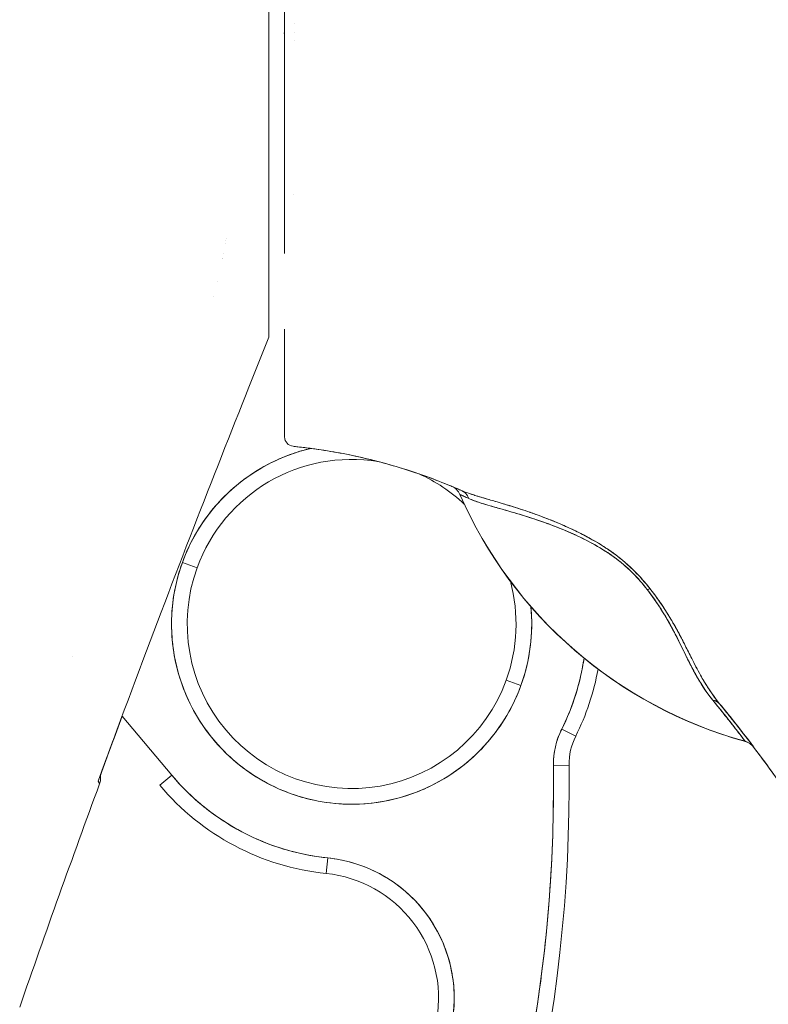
# Model space of a CAD drawing. Header units: inches. Extents: x 16 to 394, y 3 to 249.
# Tile 31 of 116: x 48.113 to 49.054, y 151.36 to 152.596. Entities that reach past the tile are written whole.
import ezdxf

# ---------------------------------------------------------------- set-up
doc = ezdxf.new("R2010")
doc.units = ezdxf.units.IN
doc.header["$LTSCALE"] = 24
doc.header["$MEASUREMENT"] = 0
doc.layers.add('Visible (ANSI)', color=7, linetype='Continuous', lineweight=5)

msp = doc.modelspace()

# ---------------------------------------------------------------- linework, layer by layer
at = {"layer": 'Visible (ANSI)'}
for p, q in [((48.42618100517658, 152.7289737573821), (48.42618100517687, 152.1976315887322)), ((48.45777544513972, 152.5916124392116), (48.45777350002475, 152.5916124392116)), ((48.45777350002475, 152.5916124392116), (48.45777544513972, 152.5916124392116)), ((48.4577165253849, 152.5798014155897), (48.45771950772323, 152.5798014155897)), ((48.45767140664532, 152.5698041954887), (48.45766789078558, 152.5698062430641)), ((48.45666292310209, 152.3768743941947), (48.45665682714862, 152.3768743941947)), ((48.36130156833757, 152.2680591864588), (48.36129959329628, 152.268059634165)), ((48.3612995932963, 152.268059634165), (48.36130156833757, 152.2680591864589)), ((48.35705423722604, 152.2488375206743), (48.35705668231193, 152.2488369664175)), ((48.35705668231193, 152.2488369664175), (48.35705423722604, 152.2488375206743)), ((48.42618100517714, 152.1976224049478), (48.42618100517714, 152.1974918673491)), ((48.66620135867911, 152.0001329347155), (48.66620135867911, 151.9999638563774)), ((48.83020697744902, 151.9446273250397), (48.83020689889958, 151.9446254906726)), ((48.83020689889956, 151.9446254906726), (48.83020697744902, 151.9446273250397)), ((48.83001078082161, 151.9400455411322), (48.8300099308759, 151.9400256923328)), ((48.8300099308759, 151.9400256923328), (48.8300107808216, 151.9400455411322)), ((48.84941534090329, 151.9330742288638), (48.84941554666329, 151.9330790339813)), ((48.84941554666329, 151.9330790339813), (48.84941534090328, 151.9330742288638)), ((48.31730013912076, 151.9147318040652), (48.33580190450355, 151.908009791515)), ((48.33580190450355, 151.908009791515), (48.31730013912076, 151.9147318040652)), ((48.17875143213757, 151.7965724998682), (48.1786653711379, 151.7966749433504)), ((48.7243389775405, 151.7668475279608), (48.74284074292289, 151.7601255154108)), ((48.74284074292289, 151.7601255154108), (48.7243389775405, 151.7668475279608)), ((48.3039856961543, 151.6474987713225), (48.24156350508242, 151.7218035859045)), ((48.81170177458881, 151.6964180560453), (48.79409981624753, 151.7052312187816)), ((48.79409981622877, 151.7052312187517), (48.81170177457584, 151.6964180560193)), ((48.80337591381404, 151.6601565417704), (48.78369249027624, 151.6599043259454)), ((48.78369249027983, 151.6599043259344), (48.80337591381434, 151.6601565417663)), ((48.30398569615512, 151.6474987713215), (48.28891337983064, 151.6348367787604)), ((48.49794682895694, 151.5241104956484), (48.49995455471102, 151.5436928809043)), ((48.49995455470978, 151.543692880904), (48.497946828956, 151.5241104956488))]:
    msp.add_line(p, q, dxfattribs=at)
for centre, radius, start, end in [((48.45767713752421, 152.0723391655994), 0.0118110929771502, 179.9997675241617, 264.1614994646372), ((48.53007044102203, 151.8374286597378), 0.2263779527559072, 103.0440436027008, 160.033038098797), ((48.53007558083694, 151.8374064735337), 0.2264007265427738, 103.0434289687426, 103.0436179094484), ((48.53007044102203, 151.8374286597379), 0.2066929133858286, 80.65439579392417, 160.0330380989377), ((48.53007044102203, 151.8374286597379), 0.2066929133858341, 46.79398257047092, 65.72334741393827), ((48.64787897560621, 151.9919216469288), 0.0200780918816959, 23.68716498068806, 67.44938256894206), ((48.64778689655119, 151.9919596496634), 0.0200787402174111, 23.6683899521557, 67.1631907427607), ((49.17099476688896, 152.2212876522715), 0.5511811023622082, 203.6747745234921, 254.6398908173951), ((48.53005378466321, 151.8374120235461), 0.2264014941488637, 44.96518219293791, 44.96546088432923), ((48.53007045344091, 151.8374286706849), 0.2263779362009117, 41.38762686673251, 41.39913704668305), ((48.53007044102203, 151.8374286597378), 0.2263779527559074, 160.0330380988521, 340.0330380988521), ((48.53007044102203, 151.8374286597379), 0.2066929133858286, 160.0330380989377, 340.0330380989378), ((48.53007044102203, 151.8374286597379), 0.2066929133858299, 340.0330380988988, 15.04203992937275), ((48.53007044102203, 151.8374286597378), 0.2263779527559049, 340.0330380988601, 5.529337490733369), ((48.530070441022, 151.8374286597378), 0.2952755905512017, 333.403230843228, 351.6401683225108), ((48.53011207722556, 151.8374196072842), 0.3149180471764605, 333.4013132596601, 349.6153534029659), ((48.53007044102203, 151.8374286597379), 0.3149606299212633, 333.4032308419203, 349.6150991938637), ((48.88210960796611, 151.6611654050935), 0.0984251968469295, 153.4032308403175, 180.7341259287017), ((48.88210960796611, 151.6611654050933), 0.0787401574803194, 153.4032308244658, 180.7341259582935), ((48.88210960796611, 151.6611654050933), 0.0787398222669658, 153.4032308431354, 180.7341259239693), ((49.01967663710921, 151.6704331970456), 0.0200787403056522, 37.04919504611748, 74.63988357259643), ((46.89014714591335, 151.6356411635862), 1.893700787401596, 332.5366077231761, 0.7341259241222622), ((46.89014714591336, 151.635641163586), 1.913385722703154, 332.5366077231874, 0.7341259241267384), ((46.89014714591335, 151.6356411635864), 1.913385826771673, 332.5366077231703, 0.7341259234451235), ((48.53007044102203, 151.8374286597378), 0.2952755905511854, 220.0330380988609, 264.146082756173), ((62.987460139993, 146.1846936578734), 15.74803149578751, 159.7443408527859, 160.8285941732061), ((48.53007044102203, 151.8374286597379), 0.3149606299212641, 220.0330380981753, 264.1460827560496), ((48.48188502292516, 151.3674514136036), 0.1771653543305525, 350.4361379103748, 84.14608275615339), ((48.48188502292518, 151.3674514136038), 0.1574803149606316, 350.4361379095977, 84.1460827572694)]:
    msp.add_arc(centre, radius, start, end, dxfattribs=at)
for centre, major_axis, ratio, start_param, end_param in [((48.378936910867, 152.3201329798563), (-0.0118110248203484, -7.77064357e-08), 0.6076294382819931, 0.8495454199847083, 0.8496326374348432), ((48.37893661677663, 152.3201330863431), (0.0118107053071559, 1.249059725e-07), 0.6076318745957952, 3.991148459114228, 3.991235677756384), ((48.3719689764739, 152.3003646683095), (0.0091983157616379, -0.0074088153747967), 0.0411893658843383, 4.373038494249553, 4.373154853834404), ((48.37196881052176, 152.3003643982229), (-0.009198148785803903, 0.007409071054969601), 0.0411669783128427, 1.231442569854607, 1.231558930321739), ((48.4473917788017, 152.044461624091), (-0.1269061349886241, 0.0119678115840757), 0.1328855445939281, 4.605158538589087, 4.653283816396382), ((49.98077230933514, 151.4623131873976), (-1.32528730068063, 0.5481906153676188), 1e-05, 6.271237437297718, 6.274862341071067), ((48.64787919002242, 151.9919216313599), (0.0077005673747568, 0.0185433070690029), 0.9999327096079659, 5.519384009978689, 6.283185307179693), ((50.10639644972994, 151.4756642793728), (-1.440219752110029, 0.5243558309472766), 9.999999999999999e-06, 6.27207975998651, 6.283192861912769), ((49.17099476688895, 152.2214136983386), (0.5511811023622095, 9.023300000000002e-12), 0.9997999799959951, 3.55508531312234, 4.44389526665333), ((49.17099476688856, 152.2214136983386), (-0.5511811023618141, -2.22524e-11), 0.9997999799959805, 0.4134926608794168, 1.302302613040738), ((48.65949994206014, 151.9869686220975), (0.0080368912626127, 0.0184001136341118), 0.9572864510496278, 5.520702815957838, 6.282762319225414), ((48.65949997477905, 151.9869686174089), (0.008036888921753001, 0.0184001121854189), 0.9572864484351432, 5.520703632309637, 6.282763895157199), ((48.89188520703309, 151.8689900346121), (-0.0159073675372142, -0.0122532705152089), 0.2366045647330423, 3.562808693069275, 3.880149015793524), ((48.891885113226, 151.8689908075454), (0.0159037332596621, 0.012251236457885), 0.2366232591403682, 0.4209584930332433, 0.7383530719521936), ((48.97715217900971, 151.7244108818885), (0.0155190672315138, 0.0127402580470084), 0.7626790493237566, 0.0006014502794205, 0.6301310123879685), ((48.97715199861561, 151.7244108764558), (0.0155190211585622, 0.0127403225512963), 0.7626795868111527, 0.0005890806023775, 0.6301162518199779), ((48.58245179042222, 152.2845469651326), (0.4425434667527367, -0.5947522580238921), 1e-05, 6.251845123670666, 6.283188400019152), ((49.01945128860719, 151.6707313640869), (0.0160224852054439, 0.0121010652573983), 0.9994990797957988, 0, 0.6556378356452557), ((49.01945040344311, 151.6707330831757), (0.0160235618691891, 0.0120994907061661), 0.9994991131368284, 0, 0.6556675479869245), ((49.01945020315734, 151.67073365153), (0.0053281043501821, 0.0193551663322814), 0.9998709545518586, 5.635985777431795, 6.283185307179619), ((48.5824545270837, 152.284277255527), (0.4425406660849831, -0.5944825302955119), 1e-05, 6.283039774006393, 6.314392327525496)]:
    msp.add_ellipse(centre, major_axis=major_axis, ratio=ratio, start_param=start_param, end_param=end_param, dxfattribs=at)
for points, knots in [([(48.44586604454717, 152.3028588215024), (48.44586604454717, 152.3028588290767), (48.44586604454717, 152.3028588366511), (48.44586604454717, 152.3028588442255), (48.44586604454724, 152.3100868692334), (48.44586607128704, 152.3174553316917), (48.44586610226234, 152.324959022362), (48.44586614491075, 152.3352904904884), (48.44586619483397, 152.345878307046), (48.44586622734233, 152.356700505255), (48.44586626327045, 152.3686611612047), (48.44586627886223, 152.3809081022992), (48.44586627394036, 152.3934180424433), (48.44586626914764, 152.4055998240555), (48.44586624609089, 152.4180309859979), (48.44586621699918, 152.4306852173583), (48.44586618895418, 152.4428841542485), (48.44586615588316, 152.4552903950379), (48.44586612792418, 152.467885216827), (48.44586610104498, 152.4799936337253), (48.44586607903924, 152.492276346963), (48.44586606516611, 152.5047127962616), (48.44586605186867, 152.5166331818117), (48.4458660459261, 152.5286948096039), (48.44586604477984, 152.5408823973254), (48.4458660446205, 152.5425765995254), (48.44586604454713, 152.544273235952), (48.44586604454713, 152.5459722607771), (48.44586604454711, 152.555950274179), (48.44586604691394, 152.5660098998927), (48.44586604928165, 152.5761423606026), (48.44586605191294, 152.5874028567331), (48.44586605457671, 152.5987533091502), (48.44586605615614, 152.6101814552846), (48.44586605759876, 152.6206197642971), (48.44586605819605, 152.6311228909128), (48.44586605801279, 152.6416824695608), (48.44586605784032, 152.6516206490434), (48.44586605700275, 152.6616088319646), (48.44586605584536, 152.6716387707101), (48.44586605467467, 152.6817836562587), (48.44586605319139, 152.6919712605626), (48.44586605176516, 152.7021943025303), (48.44586605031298, 152.7126033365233), (48.44586604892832, 152.7230491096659), (48.44586604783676, 152.7335230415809), (48.44586604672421, 152.744198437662), (48.44586604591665, 152.7549030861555), (48.44586604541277, 152.7656275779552), (48.44586604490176, 152.7765039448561), (48.44586604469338, 152.7874007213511), (48.44586604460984, 152.7983086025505), (48.44586604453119, 152.8085788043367), (48.44586604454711, 152.8188588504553), (48.44586604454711, 152.8291394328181)], [0.4999999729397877, 0.4999999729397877, 0.4999999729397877, 0.4999999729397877, 0.5, 0.5, 0.5, 0.5258228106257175, 0.5258228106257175, 0.5258228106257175, 0.561376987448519, 0.561376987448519, 0.561376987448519, 0.6006713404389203, 0.6006713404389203, 0.6006713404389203, 0.6389349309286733, 0.6389349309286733, 0.6389349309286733, 0.6758218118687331, 0.6758218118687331, 0.6758218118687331, 0.7112841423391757, 0.7112841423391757, 0.7112841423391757, 0.7452749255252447, 0.7452749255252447, 0.7452749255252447, 0.75, 0.75, 0.75, 0.7777493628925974, 0.7777493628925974, 0.7777493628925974, 0.808588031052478, 0.808588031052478, 0.808588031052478, 0.8367556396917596, 0.8367556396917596, 0.8367556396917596, 0.8632656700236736, 0.8632656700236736, 0.8632656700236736, 0.8900795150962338, 0.8900795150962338, 0.8900795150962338, 0.917381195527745, 0.917381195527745, 0.917381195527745, 0.9452080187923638, 0.9452080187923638, 0.9452080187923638, 0.9734289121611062, 0.9734289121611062, 0.9734289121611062, 1, 1, 1, 1]), ([(48.445866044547, 152.8291394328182), (48.445866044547, 152.7833106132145), (48.445866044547, 152.7383867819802), (48.445866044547, 152.6940712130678), (48.445866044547, 152.6497556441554), (48.445866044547, 152.6060483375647), (48.445866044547, 152.5638394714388), (48.445866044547, 152.5216306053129), (48.445866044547, 152.4809201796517), (48.44586604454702, 152.4423913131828), (48.44586604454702, 152.4038624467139), (48.44586604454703, 152.3675151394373), (48.44586604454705, 152.3340421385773), (48.44586604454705, 152.3233599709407), (48.44586604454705, 152.3129705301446), (48.44586604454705, 152.3028416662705)], [0, 0, 0, 0, 0.1111111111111, 0.1111111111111, 0.1111111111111, 0.2222222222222, 0.2222222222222, 0.2222222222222, 0.3333333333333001, 0.3333333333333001, 0.3333333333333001, 0.4444444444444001, 0.4444444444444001, 0.4444444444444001, 0.4799030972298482, 0.4799030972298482, 0.4799030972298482, 0.4799030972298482]), ([(48.42618100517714, 152.1976224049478), (48.42618100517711, 152.2067932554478), (48.4261810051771, 152.2196962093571), (48.42618100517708, 152.2364490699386), (48.42618100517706, 152.2532019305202), (48.42618100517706, 152.273804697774), (48.42618100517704, 152.2979039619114), (48.42618100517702, 152.3220032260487), (48.42618100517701, 152.3495989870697), (48.426181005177, 152.380328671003), (48.42618100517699, 152.4110583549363), (48.42618100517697, 152.444921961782), (48.42618100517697, 152.4815352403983), (48.42618100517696, 152.5181485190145), (48.42618100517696, 152.5575114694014), (48.42618100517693, 152.5988384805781), (48.42618100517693, 152.6401654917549), (48.42618100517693, 152.6834565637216), (48.42618100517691, 152.7289735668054)], [0, 0, 0, 0, 0.1666666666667, 0.1666666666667, 0.1666666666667, 0.3333333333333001, 0.3333333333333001, 0.3333333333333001, 0.5, 0.5, 0.5, 0.6666666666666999, 0.6666666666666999, 0.6666666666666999, 0.8333333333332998, 0.8333333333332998, 0.8333333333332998, 1, 1, 1, 1]), ([(48.44515959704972, 152.5798014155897), (48.44531555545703, 152.5792187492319), (48.44544617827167, 152.5786290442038), (48.44555092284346, 152.5780344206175), (48.44565566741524, 152.5774397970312), (48.44573452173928, 152.5768402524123), (48.44578711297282, 152.5762383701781), (48.44583970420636, 152.575636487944), (48.44586604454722, 152.575032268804), (48.44586604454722, 152.5744279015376)], [0, 0, 0, 0, 0.3333333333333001, 0.3333333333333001, 0.3333333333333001, 0.6666666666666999, 0.6666666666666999, 0.6666666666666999, 1, 1, 1, 1]), ([(48.44586604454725, 152.1337180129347), (48.44586604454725, 152.1337180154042), (48.44586604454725, 152.1337180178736), (48.44586604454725, 152.133718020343), (48.44586604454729, 152.1350654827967), (48.44586605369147, 152.1364339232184), (48.4458660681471, 152.1378232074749), (48.44586610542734, 152.1414060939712), (48.4458661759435, 152.1451276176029), (48.44586623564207, 152.1489872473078), (48.44586630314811, 152.1533516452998), (48.44586635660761, 152.157892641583), (48.44586637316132, 152.1625991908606), (48.44586639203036, 152.1679640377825), (48.44586636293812, 152.1735439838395), (48.4458663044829, 152.1793097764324), (48.44586624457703, 152.1852186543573), (48.44586615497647, 152.1913227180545), (48.44586609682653, 152.1975956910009), (48.44586606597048, 152.2009243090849), (48.44586604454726, 152.20430048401), (48.44586604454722, 152.2077241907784), (48.44586604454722, 152.2077241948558), (48.44586604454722, 152.2077241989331), (48.44586604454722, 152.2077242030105)], [0.2499999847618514, 0.2499999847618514, 0.2499999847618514, 0.2499999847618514, 0.25, 0.25, 0.25, 0.2583147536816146, 0.2583147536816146, 0.2583147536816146, 0.2797580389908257, 0.2797580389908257, 0.2797580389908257, 0.304005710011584, 0.304005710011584, 0.304005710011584, 0.3316448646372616, 0.3316448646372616, 0.3316448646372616, 0.3599699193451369, 0.3599699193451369, 0.3599699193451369, 0.375, 0.375, 0.375, 0.3750000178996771, 0.3750000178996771, 0.3750000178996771, 0.3750000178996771]), ([(48.44586604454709, 152.2077068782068), (48.44586604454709, 152.1917696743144), (48.4458660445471, 152.1769669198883), (48.44586604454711, 152.1639836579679), (48.44586604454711, 152.1525356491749), (48.44586604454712, 152.1425022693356), (48.44586604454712, 152.1336671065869)], [0.6002832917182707, 0.6002832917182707, 0.6002832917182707, 0.6002832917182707, 0.6666666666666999, 0.6666666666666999, 0.6666666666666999, 0.7252002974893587, 0.7252002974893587, 0.7252002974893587, 0.7252002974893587]), ([(48.21135179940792, 151.6398935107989), (48.23665742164, 151.709035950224), (48.26157909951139, 151.7757715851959), (48.2860072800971, 151.8400567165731), (48.31043546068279, 151.9043418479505), (48.33437203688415, 151.9661757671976), (48.35776000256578, 152.025750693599), (48.3811479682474, 152.0853256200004), (48.40398419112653, 152.1426427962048), (48.42618100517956, 152.1976315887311)], [0, 0, 0, 0, 0.3333333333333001, 0.3333333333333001, 0.3333333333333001, 0.6666666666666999, 0.6666666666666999, 0.6666666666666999, 1, 1, 1, 1]), ([(48.44586604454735, 152.0723393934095), (48.44586604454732, 152.0726980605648), (48.44586604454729, 152.0866047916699), (48.44586604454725, 152.121275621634), (48.44586604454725, 152.1272743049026), (48.44586604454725, 152.1337180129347)], [0.0001037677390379, 0.0001037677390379, 0.0001037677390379, 0.0001037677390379, 0.6168581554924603, 0.6168581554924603, 0.7332118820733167, 0.7332118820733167, 0.7332118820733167, 0.7332118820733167]), ([(48.31730013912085, 151.9147318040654), (48.32212202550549, 151.9279501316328), (48.32803260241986, 151.9404926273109), (48.33509450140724, 151.9524561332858), (48.3421564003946, 151.9644196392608), (48.35036962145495, 151.9758041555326), (48.3595462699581, 151.9863191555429), (48.36872291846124, 151.9968341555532), (48.37886299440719, 152.006479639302), (48.38980754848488, 152.0151171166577), (48.40075210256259, 152.0237545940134), (48.41250113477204, 152.0313840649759), (48.42485174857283, 152.0378680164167), (48.4372023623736, 152.0443519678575), (48.45015455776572, 152.0496903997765), (48.4634873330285, 152.0537932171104), (48.46859981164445, 152.0553664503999), (48.47376824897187, 152.0567580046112), (48.47897943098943, 152.0579651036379)], [0, 0, 0, 0, 0.05882352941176, 0.05882352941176, 0.05882352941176, 0.1176470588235, 0.1176470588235, 0.1176470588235, 0.1764705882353, 0.1764705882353, 0.1764705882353, 0.2352941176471, 0.2352941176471, 0.2352941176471, 0.2941176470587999, 0.2941176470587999, 0.2941176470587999, 0.3166736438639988, 0.3166736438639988, 0.3166736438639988, 0.3166736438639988]), ([(48.46255510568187, 152.0599479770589), (48.49753879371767, 152.0561445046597), (48.53238704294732, 152.0496844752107), (48.56668943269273, 152.0405744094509), (48.6009918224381, 152.031464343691), (48.63474835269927, 152.0197042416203), (48.66754428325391, 152.0053654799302)], [0, 0, 0, 0, 0.5000000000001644, 0.5000000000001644, 0.5000000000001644, 1, 1, 1, 1]), ([(48.66754428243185, 152.0053654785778), (48.66706148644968, 152.0055765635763), (48.6665784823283, 152.0057870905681), (48.66609527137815, 152.0059970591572), (48.64618521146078, 152.0146485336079), (48.62592400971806, 152.0223519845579), (48.60540413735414, 152.0290887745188), (48.58488426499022, 152.0358255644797), (48.56410572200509, 152.0415956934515), (48.54316090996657, 152.0463894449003), (48.52221609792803, 152.0511831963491), (48.5011050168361, 152.0550005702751), (48.47991917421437, 152.0578405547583), (48.47413612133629, 152.0586157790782), (48.46834749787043, 152.0593181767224), (48.46255513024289, 152.0599478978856)], [0, 0, 0, 0, 0.007360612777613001, 0.007360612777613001, 0.007360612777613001, 0.3106448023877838, 0.3106448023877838, 0.3106448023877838, 0.6139289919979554, 0.6139289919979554, 0.6139289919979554, 0.9172131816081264, 0.9172131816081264, 0.9172131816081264, 1, 1, 1, 1]), ([(48.66754428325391, 152.0053654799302), (48.66520518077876, 152.0063872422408), (48.66320484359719, 152.0072467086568), (48.66148715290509, 152.0079786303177), (48.65984165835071, 152.0086797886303), (48.65845531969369, 152.0092635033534), (48.6574632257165, 152.0096792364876), (48.65741969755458, 152.0096974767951), (48.65737692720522, 152.0097153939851), (48.6573349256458, 152.0097329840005), (48.6563356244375, 152.0101514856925), (48.65577239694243, 152.0103848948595), (48.65557970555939, 152.0104647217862)], [0, 0, 0, 0, 0.3333333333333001, 0.3333333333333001, 0.3333333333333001, 0.6526563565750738, 0.6526563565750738, 0.6526563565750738, 0.6666666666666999, 0.6666666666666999, 0.6666666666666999, 1, 1, 1, 1]), ([(48.6662655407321, 151.9999878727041), (48.66635773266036, 151.9999492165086), (48.6668182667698, 151.9997490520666), (48.66768298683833, 151.9993561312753), (48.66854770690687, 151.998963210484), (48.6698374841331, 151.9983866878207), (48.6714735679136, 151.997672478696), (48.6731096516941, 151.9969582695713), (48.67507538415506, 151.9960990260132), (48.67747805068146, 151.9949600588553)], [0, 0, 0, 0, 0.3333333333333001, 0.3333333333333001, 0.3333333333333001, 0.6666666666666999, 0.6666666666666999, 0.6666666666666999, 1, 1, 1, 1]), ([(48.66626565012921, 151.9999879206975), (48.66633693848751, 151.9999564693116), (48.66663317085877, 151.9998253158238), (48.66715125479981, 151.9995952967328), (48.66790854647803, 151.9992590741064), (48.66913984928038, 151.998711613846), (48.67081463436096, 151.9979627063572), (48.67256602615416, 151.9971795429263), (48.67480239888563, 151.9961760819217), (48.67747807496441, 151.9949600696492)], [0, 0, 0, 0, 0.250608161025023, 0.250608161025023, 0.250608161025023, 0.616926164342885, 0.616926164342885, 0.616926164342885, 1, 1, 1, 1]), ([(48.90521648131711, 151.8817108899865), (48.89886585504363, 151.8899471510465), (48.89167710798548, 151.8980114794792), (48.88353669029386, 151.9058536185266), (48.87539627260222, 151.9136957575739), (48.86629759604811, 151.9213090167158), (48.85641316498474, 151.9283075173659), (48.85597550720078, 151.9286173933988), (48.85553631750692, 151.9289260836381), (48.85509562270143, 151.9292335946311), (48.8455832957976, 151.9358711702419), (48.83536826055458, 151.9419537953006), (48.82473466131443, 151.9475877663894), (48.82331586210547, 151.9483394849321), (48.82188985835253, 151.9490835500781), (48.82045721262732, 151.9498199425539), (48.81175449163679, 151.9542932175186), (48.80280548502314, 151.9584808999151), (48.79374724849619, 151.9623983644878), (48.79260287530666, 151.9628932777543), (48.79145677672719, 151.9633839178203), (48.79030924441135, 151.9638703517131), (48.78820591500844, 151.9647619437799), (48.78609790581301, 151.9656395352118), (48.78398703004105, 151.9665026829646), (48.77432977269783, 151.9704515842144), (48.76460825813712, 151.9740914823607), (48.75502776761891, 151.9774287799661), (48.75474239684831, 151.9775281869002), (48.75445715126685, 151.9776273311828), (48.75417203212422, 151.977726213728), (48.74599464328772, 151.9805622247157), (48.73791788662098, 151.983176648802), (48.72997082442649, 151.9856211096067), (48.72953753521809, 151.9857543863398), (48.7291046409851, 151.9858871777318), (48.72867214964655, 151.9860194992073), (48.72599876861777, 151.9868374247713), (48.72334075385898, 151.9876372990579), (48.72070019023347, 151.9884234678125), (48.717322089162, 151.9894292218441), (48.71397221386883, 151.9904121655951), (48.71069277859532, 151.991370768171), (48.70535830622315, 151.9929300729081), (48.70021066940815, 151.9944255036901), (48.69542721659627, 151.995847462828), (48.69342249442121, 151.9964433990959), (48.69148161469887, 151.9970264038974), (48.68961706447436, 151.9975953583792), (48.68752031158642, 151.9982351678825), (48.68552075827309, 151.9988571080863), (48.68361437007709, 151.999468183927), (48.67729367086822, 152.0014942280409), (48.6720032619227, 152.0034175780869), (48.66754428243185, 152.0053654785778)], [0, 0, 0, 0, 0.125, 0.125, 0.125, 0.25, 0.25, 0.25, 0.2555346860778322, 0.2555346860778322, 0.2555346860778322, 0.375, 0.375, 0.375, 0.3909397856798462, 0.3909397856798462, 0.3909397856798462, 0.4877672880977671, 0.4877672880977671, 0.4877672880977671, 0.5, 0.5, 0.5, 0.522421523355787, 0.522421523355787, 0.522421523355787, 0.625, 0.625, 0.625, 0.6280554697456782, 0.6280554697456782, 0.6280554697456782, 0.7156881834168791, 0.7156881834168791, 0.7156881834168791, 0.7204660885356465, 0.7204660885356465, 0.7204660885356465, 0.75, 0.75, 0.75, 0.7877830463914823, 0.7877830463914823, 0.7877830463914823, 0.8492425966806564, 0.8492425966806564, 0.8492425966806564, 0.875, 0.875, 0.875, 0.9039651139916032, 0.9039651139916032, 0.9039651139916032, 1, 1, 1, 1]), ([(48.90521580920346, 151.8817102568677), (48.89930132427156, 151.8892221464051), (48.89274001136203, 151.8966892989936), (48.88577313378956, 151.9036390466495), (48.88454209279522, 151.904867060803), (48.88329834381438, 151.9060793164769), (48.88204453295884, 151.9072748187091), (48.87484236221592, 151.9141420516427), (48.86728841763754, 151.9204237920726), (48.8591978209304, 151.9263161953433), (48.85790890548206, 151.9272549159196), (48.85660622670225, 151.9281828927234), (48.85528833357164, 151.9291016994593), (48.84798398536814, 151.9341941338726), (48.84022843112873, 151.9390000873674), (48.83217650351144, 151.9435267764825), (48.82965649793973, 151.9449434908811), (48.82710908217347, 151.9463330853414), (48.82453600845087, 151.947696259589), (48.81878634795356, 151.9507423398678), (48.81291794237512, 151.9536477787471), (48.80697035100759, 151.9564371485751), (48.80175177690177, 151.9588846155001), (48.7964721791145, 151.9612443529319), (48.79116393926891, 151.9635068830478), (48.7885408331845, 151.9646249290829), (48.78591032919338, 151.9657202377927), (48.78327538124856, 151.9667933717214), (48.77505154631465, 151.9701426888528), (48.76678182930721, 151.9732744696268), (48.7585717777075, 151.9761847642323), (48.75802218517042, 151.9763795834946), (48.75747287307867, 151.9765734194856), (48.75692387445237, 151.976766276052), (48.74907733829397, 151.979522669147), (48.74129117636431, 151.9820777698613), (48.73366982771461, 151.9844631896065), (48.73023984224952, 151.985536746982), (48.72684363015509, 151.9865763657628), (48.72349132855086, 151.9875861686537), (48.71988827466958, 151.9886715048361), (48.71633671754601, 151.9897219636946), (48.71284846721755, 151.9907450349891), (48.70733439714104, 151.9923622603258), (48.70197756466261, 151.9939100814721), (48.69683799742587, 151.9954287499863), (48.69548222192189, 151.9958293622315), (48.69414166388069, 151.9962280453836), (48.6928176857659, 151.9966256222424), (48.68994224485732, 151.9974890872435), (48.68714506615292, 151.9983472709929), (48.68444482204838, 151.9992091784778), (48.68107968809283, 152.0002833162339), (48.67786498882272, 152.0013631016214), (48.67484137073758, 152.0024677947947), (48.672260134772, 152.0034108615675), (48.6698181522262, 152.0043721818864), (48.66754428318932, 152.0053654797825)], [0, 0, 0, 0, 0.1062293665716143, 0.1062293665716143, 0.1062293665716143, 0.125, 0.125, 0.125, 0.2328227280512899, 0.2328227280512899, 0.2328227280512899, 0.25, 0.25, 0.25, 0.3452040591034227, 0.3452040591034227, 0.3452040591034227, 0.375, 0.375, 0.375, 0.4415805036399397, 0.4415805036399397, 0.4415805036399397, 0.5, 0.5, 0.5, 0.5288684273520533, 0.5288684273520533, 0.5288684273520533, 0.6189685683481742, 0.6189685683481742, 0.6189685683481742, 0.625, 0.625, 0.625, 0.7112039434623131, 0.7112039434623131, 0.7112039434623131, 0.75, 0.75, 0.75, 0.7916980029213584, 0.7916980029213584, 0.7916980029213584, 0.8576123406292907, 0.8576123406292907, 0.8576123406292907, 0.875, 0.875, 0.875, 0.912762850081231, 0.912762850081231, 0.912762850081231, 0.959824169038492, 0.959824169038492, 0.959824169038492, 1, 1, 1, 1]), ([(48.67747805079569, 151.9949600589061), (48.67949470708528, 151.9940436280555), (48.68170620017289, 151.9931477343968), (48.68410630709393, 151.9922586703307), (48.68680987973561, 151.9912571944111), (48.68975278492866, 151.9902643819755), (48.69292826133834, 151.9892580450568), (48.6964721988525, 151.9881349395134), (48.7003058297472, 151.9869949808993), (48.70442172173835, 151.9858025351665), (48.70689502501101, 151.985085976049), (48.70947024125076, 151.984350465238), (48.71214604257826, 151.9835872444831), (48.71448319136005, 151.9829206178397), (48.71689656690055, 151.9822332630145), (48.71938507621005, 151.9815212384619), (48.72546711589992, 151.9797810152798), (48.73199740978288, 151.9778936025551), (48.73896092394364, 151.9757991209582), (48.74631688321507, 151.9735865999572), (48.7541560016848, 151.971143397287), (48.76246090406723, 151.9683826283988), (48.76325555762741, 151.9681184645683), (48.76405448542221, 151.9678513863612), (48.76485765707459, 151.9675813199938), (48.77158678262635, 151.9653186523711), (48.77859790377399, 151.9628146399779), (48.78586806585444, 151.9600117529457), (48.79314284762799, 151.9572070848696), (48.80067722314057, 151.9541031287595), (48.80843044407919, 151.9506190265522), (48.81625746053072, 151.9471017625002), (48.8243085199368, 151.9431966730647), (48.83248742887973, 151.938699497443), (48.83264912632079, 151.9386105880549), (48.83281087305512, 151.9385214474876), (48.83297266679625, 151.9384320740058), (48.84135422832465, 151.9338021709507), (48.84988103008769, 151.9286656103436), (48.85822231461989, 151.9227054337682), (48.86209886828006, 151.9199354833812), (48.86593448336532, 151.9169884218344), (48.86967734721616, 151.9138850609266), (48.87439899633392, 151.9099701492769), (48.87901155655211, 151.9057913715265), (48.88341626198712, 151.9013983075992), (48.89001619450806, 151.894815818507), (48.89614793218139, 151.8877520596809), (48.90169598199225, 151.8805844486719)], [0, 0, 0, 0, 0.0604008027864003, 0.0604008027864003, 0.0604008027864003, 0.128438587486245, 0.128438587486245, 0.128438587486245, 0.2043710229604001, 0.2043710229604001, 0.2043710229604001, 0.25, 0.25, 0.25, 0.2898541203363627, 0.2898541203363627, 0.2898541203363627, 0.3872595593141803, 0.3872595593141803, 0.3872595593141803, 0.4901545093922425, 0.4901545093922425, 0.4901545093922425, 0.5, 0.5, 0.5, 0.5824874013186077, 0.5824874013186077, 0.5824874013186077, 0.6650272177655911, 0.6650272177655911, 0.6650272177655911, 0.7483526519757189, 0.7483526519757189, 0.7483526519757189, 0.75, 0.75, 0.75, 0.8353392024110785, 0.8353392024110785, 0.8353392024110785, 0.875, 0.875, 0.875, 0.9250323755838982, 0.9250323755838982, 0.9250323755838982, 1, 1, 1, 1]), ([(48.67747805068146, 151.9949600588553), (48.68119861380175, 151.9933437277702), (48.68583915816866, 151.9915475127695), (48.69166323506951, 151.9896484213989), (48.69748731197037, 151.9877493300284), (48.70451545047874, 151.9857571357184), (48.71292621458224, 151.9833673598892), (48.72133697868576, 151.9809775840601), (48.73118251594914, 151.9782142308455), (48.74124908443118, 151.9751844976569), (48.75131565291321, 151.9721547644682), (48.76153722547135, 151.9688241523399), (48.77178434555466, 151.9651531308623), (48.78203146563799, 151.9614821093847), (48.79230966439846, 151.9574751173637), (48.80243909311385, 151.9531206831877), (48.81256852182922, 151.9487662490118), (48.82255213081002, 151.9440657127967), (48.83213875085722, 151.9388867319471), (48.84172537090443, 151.9337077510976), (48.85091405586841, 151.9280498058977), (48.85943752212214, 151.9218373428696), (48.86796098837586, 151.9156248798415), (48.87582074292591, 151.9088590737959), (48.88289487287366, 151.9019366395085), (48.8899690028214, 151.8950142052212), (48.89625376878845, 151.8879312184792), (48.90169566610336, 151.8805840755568)], [0, 0, 0, 0, 0.1111111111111, 0.1111111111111, 0.1111111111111, 0.2222222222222, 0.2222222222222, 0.2222222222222, 0.3333333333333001, 0.3333333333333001, 0.3333333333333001, 0.4444444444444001, 0.4444444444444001, 0.4444444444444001, 0.5555555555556, 0.5555555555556, 0.5555555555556, 0.6666666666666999, 0.6666666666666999, 0.6666666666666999, 0.7777777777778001, 0.7777777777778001, 0.7777777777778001, 0.8888888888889, 0.8888888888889, 0.8888888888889, 1, 1, 1, 1]), ([(48.74284074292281, 151.7601255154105), (48.73801885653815, 151.7469071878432), (48.73210827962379, 151.7343646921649), (48.72504638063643, 151.7224011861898), (48.71798448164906, 151.7104376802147), (48.70977126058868, 151.6990531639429), (48.70059461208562, 151.6885381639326), (48.69141796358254, 151.6780231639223), (48.68127788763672, 151.6683776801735), (48.67033333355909, 151.6597402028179), (48.65938877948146, 151.6511027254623), (48.647639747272, 151.6434732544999), (48.63528913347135, 151.6369893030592), (48.6229385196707, 151.6305053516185), (48.60998632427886, 151.6251669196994), (48.59665354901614, 151.6210641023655), (48.58332077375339, 151.6169612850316), (48.56960741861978, 151.6140940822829), (48.55574785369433, 151.6125117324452), (48.54188828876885, 151.6109293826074), (48.52788251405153, 151.6106318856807), (48.51396857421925, 151.6116240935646), (48.50005463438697, 151.6126163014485), (48.48623252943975, 151.614898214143), (48.47273782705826, 151.618431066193), (48.45924312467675, 151.6219639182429), (48.44607582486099, 151.6267477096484), (48.43346045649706, 151.6327008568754), (48.42084508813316, 151.6386540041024), (48.4087816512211, 151.6457765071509), (48.39747560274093, 151.6539469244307), (48.38616955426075, 151.6621173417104), (48.37562089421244, 151.6713356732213), (48.36600907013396, 151.6814454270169), (48.35639724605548, 151.6915551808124), (48.3477222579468, 151.7025563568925), (48.34013227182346, 151.714260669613), (48.3325422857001, 151.7259649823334), (48.32603730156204, 151.7383724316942), (48.32072889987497, 151.7512720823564), (48.3154204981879, 151.7641717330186), (48.31130867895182, 151.7775635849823), (48.30846077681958, 151.7912120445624), (48.30561287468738, 151.8048605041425), (48.30402888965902, 151.8187655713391), (48.30374176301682, 151.832718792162), (48.30345463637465, 151.8466720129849), (48.30446436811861, 151.8606733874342), (48.30672878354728, 151.8743802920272), (48.30899319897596, 151.8880871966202), (48.31251229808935, 151.901499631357), (48.31730013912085, 151.9147318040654)], [0, 0, 0, 0, 0.05882352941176, 0.05882352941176, 0.05882352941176, 0.1176470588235, 0.1176470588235, 0.1176470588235, 0.1764705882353, 0.1764705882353, 0.1764705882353, 0.2352941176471, 0.2352941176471, 0.2352941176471, 0.2941176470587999, 0.2941176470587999, 0.2941176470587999, 0.3529411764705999, 0.3529411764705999, 0.3529411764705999, 0.4117647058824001, 0.4117647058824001, 0.4117647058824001, 0.4705882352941, 0.4705882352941, 0.4705882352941, 0.5294117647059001, 0.5294117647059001, 0.5294117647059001, 0.5882352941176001, 0.5882352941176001, 0.5882352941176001, 0.6470588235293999, 0.6470588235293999, 0.6470588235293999, 0.7058823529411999, 0.7058823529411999, 0.7058823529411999, 0.7647058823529, 0.7647058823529, 0.7647058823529, 0.8235294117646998, 0.8235294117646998, 0.8235294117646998, 0.8823529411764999, 0.8823529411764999, 0.8823529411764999, 0.9411764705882, 0.9411764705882, 0.9411764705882, 1, 1, 1, 1]), ([(48.90169566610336, 151.8805840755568), (48.90982580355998, 151.8700648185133), (48.91744690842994, 151.8588872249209), (48.92443797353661, 151.8471987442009), (48.93142903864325, 151.835510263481), (48.93779899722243, 151.8233230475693), (48.94367298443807, 151.811291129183), (48.94954697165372, 151.7992592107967), (48.95491883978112, 151.7873712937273), (48.96144334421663, 151.775675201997), (48.96796784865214, 151.7639791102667), (48.97564569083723, 151.7524771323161), (48.98396522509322, 151.741678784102)], [0, 0, 0, 0, 0.25, 0.25, 0.25, 0.5, 0.5, 0.5, 0.75, 0.75, 0.75, 1, 1, 1, 1]), ([(48.90169598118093, 151.8805844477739), (48.90782330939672, 151.8726631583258), (48.91340522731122, 151.8646147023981), (48.91846686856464, 151.8566811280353), (48.92502587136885, 151.8464006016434), (48.93071230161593, 151.8363124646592), (48.93579120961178, 151.8266057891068), (48.93999605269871, 151.8185696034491), (48.94378474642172, 151.810792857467), (48.94754069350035, 151.8032687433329), (48.94864272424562, 151.8010610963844), (48.94972430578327, 151.7988813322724), (48.95079503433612, 151.7967300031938), (48.95574756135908, 151.7867792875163), (48.96046717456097, 151.7774411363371), (48.96553624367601, 151.7686568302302), (48.97109956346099, 151.7590160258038), (48.97708336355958, 151.7500371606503), (48.98396522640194, 151.7416787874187)], [0, 0, 0, 0, 0.1484277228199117, 0.1484277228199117, 0.1484277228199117, 0.3407641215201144, 0.3407641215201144, 0.3407641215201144, 0.5, 0.5, 0.5, 0.5467213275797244, 0.5467213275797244, 0.5467213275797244, 0.7628252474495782, 0.7628252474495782, 0.7628252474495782, 1, 1, 1, 1]), ([(48.99266531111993, 151.7371581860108), (48.99032317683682, 151.7400109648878), (48.98808457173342, 151.7429142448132), (48.98593521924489, 151.7458538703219), (48.9835218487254, 151.7491545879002), (48.98122102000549, 151.7525011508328), (48.97901675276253, 151.7558747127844), (48.97692483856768, 151.7590763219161), (48.97492000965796, 151.762302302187), (48.9729913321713, 151.7655370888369), (48.97277780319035, 151.7658952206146), (48.97256521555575, 151.7662534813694), (48.97235354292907, 151.7666118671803), (48.97003308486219, 151.7705406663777), (48.96782254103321, 151.7744846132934), (48.96568789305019, 151.7784383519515), (48.96330921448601, 151.7828440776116), (48.96102447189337, 151.7872620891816), (48.95878190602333, 151.791682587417), (48.95825906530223, 151.792713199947), (48.95773853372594, 151.7937439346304), (48.95721968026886, 151.7947746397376), (48.95516635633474, 151.7988535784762), (48.95313790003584, 151.8029305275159), (48.9510955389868, 151.8069983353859), (48.94993166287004, 151.8093164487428), (48.94876338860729, 151.8116316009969), (48.94758463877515, 151.8139425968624), (48.94587190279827, 151.8173004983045), (48.94413708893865, 151.820649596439), (48.94235988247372, 151.8239865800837), (48.94202760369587, 151.8246104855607), (48.94169389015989, 151.825234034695), (48.94135865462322, 151.8258572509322), (48.93660922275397, 151.8346866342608), (48.93154734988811, 151.8434387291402), (48.9259673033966, 151.8522503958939), (48.92584067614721, 151.8524503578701), (48.92571378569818, 151.852650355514), (48.92558663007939, 151.8528503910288), (48.91946063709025, 151.862487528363), (48.91272092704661, 151.8722094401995), (48.90521648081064, 151.881710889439)], [0, 0, 0, 0, 0.0627265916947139, 0.0627265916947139, 0.0627265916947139, 0.1331582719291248, 0.1331582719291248, 0.1331582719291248, 0.2, 0.2, 0.2, 0.2074002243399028, 0.2074002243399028, 0.2074002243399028, 0.288525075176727, 0.288525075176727, 0.288525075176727, 0.3789240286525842, 0.3789240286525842, 0.3789240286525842, 0.4, 0.4, 0.4, 0.4834065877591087, 0.4834065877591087, 0.4834065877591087, 0.5309373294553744, 0.5309373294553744, 0.5309373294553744, 0.6, 0.6, 0.6, 0.6129124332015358, 0.6129124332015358, 0.6129124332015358, 0.7958486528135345, 0.7958486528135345, 0.7958486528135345, 0.8, 0.8, 0.8, 1, 1, 1, 1]), ([(48.9926653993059, 151.7371582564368), (48.98525266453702, 151.7461948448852), (48.97890932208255, 151.7555976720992), (48.97321880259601, 151.7651433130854), (48.9716302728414, 151.7678080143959), (48.97009330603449, 151.7704843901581), (48.96859362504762, 151.7731721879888), (48.96469926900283, 151.7801518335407), (48.96106853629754, 151.7871766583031), (48.95750351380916, 151.7942414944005), (48.954777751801, 151.7996431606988), (48.95209158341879, 151.8050667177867), (48.94934177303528, 151.8104887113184), (48.94681318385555, 151.8154745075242), (48.94425020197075, 151.8204500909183), (48.9415915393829, 151.8254022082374), (48.93757745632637, 151.8328789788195), (48.93334713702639, 151.8402992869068), (48.92890320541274, 151.847541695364), (48.92698833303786, 151.8506624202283), (48.92503035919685, 151.8537533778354), (48.92303481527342, 151.8568045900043), (48.9173318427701, 151.8655245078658), (48.91132434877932, 151.8739052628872), (48.90521676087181, 151.8817111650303)], [0, 0, 0, 0, 0.1954417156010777, 0.1954417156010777, 0.1954417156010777, 0.25, 0.25, 0.25, 0.3916763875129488, 0.3916763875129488, 0.3916763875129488, 0.5, 0.5, 0.5, 0.5996090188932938, 0.5996090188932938, 0.5996090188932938, 0.75, 0.75, 0.75, 0.8148028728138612, 0.8148028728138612, 0.8148028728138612, 1, 1, 1, 1]), ([(48.7553963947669, 151.8592398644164), (48.75594655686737, 151.853557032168), (48.75628155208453, 151.8478518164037), (48.75639911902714, 151.8421385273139), (48.75668624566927, 151.828185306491), (48.75567651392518, 151.8141839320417), (48.75341209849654, 151.8004770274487), (48.75114768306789, 151.7867701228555), (48.74762858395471, 151.7733576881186), (48.74284074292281, 151.7601255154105)], [0.8582670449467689, 0.8582670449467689, 0.8582670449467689, 0.8582670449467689, 0.8823529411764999, 0.8823529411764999, 0.8823529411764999, 0.9411764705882, 0.9411764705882, 0.9411764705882, 1, 1, 1, 1]), ([(48.91685062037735, 151.8659610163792), (48.91912524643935, 151.8627006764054), (48.92136654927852, 151.8593758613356), (48.92356369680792, 151.8559995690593), (48.92365852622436, 151.8558538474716), (48.92375327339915, 151.8557080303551), (48.9238479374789, 151.8555621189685)], [0.120034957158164, 0.120034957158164, 0.120034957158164, 0.120034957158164, 0.1918617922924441, 0.1918617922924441, 0.1918617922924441, 0.1949618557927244, 0.1949618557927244, 0.1949618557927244, 0.1949618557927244]), ([(48.93132344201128, 151.8435549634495), (48.93135840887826, 151.8434964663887), (48.9313933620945, 151.8434379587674), (48.93142830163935, 151.8433794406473), (48.93410749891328, 151.8388922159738), (48.93670601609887, 151.8343429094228), (48.93922540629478, 151.8297572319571), (48.93927475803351, 151.8296674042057), (48.93932407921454, 151.8295775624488), (48.93937337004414, 151.8294877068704)], [0.2786970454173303, 0.2786970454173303, 0.2786970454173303, 0.2786970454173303, 0.2799040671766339, 0.2799040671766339, 0.2799040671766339, 0.372459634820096, 0.372459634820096, 0.372459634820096, 0.3742726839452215, 0.3742726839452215, 0.3742726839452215, 0.3742726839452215]), ([(48.9454806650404, 151.8180255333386), (48.94597441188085, 151.8170746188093), (48.9464657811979, 151.8161230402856), (48.94695501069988, 151.8151710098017), (48.94712970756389, 151.8148310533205), (48.9473041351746, 151.8144910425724), (48.94747831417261, 151.8141509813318)], [0.4509595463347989, 0.4509595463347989, 0.4509595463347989, 0.4509595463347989, 0.4699687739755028, 0.4699687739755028, 0.4699687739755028, 0.4767566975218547, 0.4767566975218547, 0.4767566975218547, 0.4767566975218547]), ([(48.79409981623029, 151.7052312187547), (48.80029308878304, 151.7175875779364), (48.8055704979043, 151.7302583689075), (48.80996731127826, 151.7433754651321), (48.81436412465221, 151.7564925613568), (48.81788034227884, 151.7700559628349), (48.8204101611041, 151.7836700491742), (48.82107988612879, 151.7872741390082), (48.8216804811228, 151.7908817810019), (48.82221260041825, 151.794495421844)], [0, 0, 0, 0, 0.3333333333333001, 0.3333333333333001, 0.3333333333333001, 0.6666666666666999, 0.6666666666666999, 0.6666666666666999, 0.7549108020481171, 0.7549108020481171, 0.7549108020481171, 0.7549108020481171]), ([(48.96482874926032, 151.769890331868), (48.96466330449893, 151.7701795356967), (48.96449818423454, 151.7704693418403), (48.96433337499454, 151.7707597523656), (48.9614189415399, 151.775895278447), (48.95860181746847, 151.7812200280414), (48.95579580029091, 151.7867391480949), (48.95431016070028, 151.7896612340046), (48.95282764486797, 151.7926379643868), (48.95132261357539, 151.7956706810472)], [0.2471001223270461, 0.2471001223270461, 0.2471001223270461, 0.2471001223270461, 0.2541666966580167, 0.2541666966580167, 0.2541666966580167, 0.3791297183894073, 0.3791297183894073, 0.3791297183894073, 0.4452911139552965, 0.4452911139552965, 0.4452911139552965, 0.4452911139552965]), ([(48.97333755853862, 151.7649441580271), (48.97610495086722, 151.7603213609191), (48.97902307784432, 151.7557345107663), (48.98213395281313, 151.7512083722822), (48.98395062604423, 151.7485652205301), (48.98583291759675, 151.7459429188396), (48.98779437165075, 151.7433458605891)], [0.8062662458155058, 0.8062662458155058, 0.8062662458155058, 0.8062662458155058, 0.9006980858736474, 0.9006980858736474, 0.9006980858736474, 0.9558439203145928, 0.9558439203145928, 0.9558439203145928, 0.9558439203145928]), ([(48.98396522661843, 151.7416787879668), (48.99312305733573, 151.7305652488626), (49.000800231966, 151.7209651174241), (49.00690258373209, 151.7132195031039), (49.01323425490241, 151.7051828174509), (49.01787051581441, 151.6991426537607), (49.02084920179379, 151.6952467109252), (49.02312903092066, 151.6922648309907), (49.02443783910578, 151.6905390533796), (49.02477830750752, 151.6900888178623)], [0, 0, 0, 0, 0.3531420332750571, 0.3531420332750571, 0.3531420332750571, 0.7195547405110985, 0.7195547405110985, 0.7195547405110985, 1, 1, 1, 1]), ([(48.98396522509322, 151.741678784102), (48.99230601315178, 151.7315804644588), (48.99943295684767, 151.7226893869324), (49.00533877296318, 151.715199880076), (49.01124458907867, 151.7077103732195), (49.01593811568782, 151.7016482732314), (49.0192077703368, 151.6973902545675), (49.02247742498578, 151.6931322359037), (49.02431603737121, 151.6906524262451), (49.02477776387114, 151.6900868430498)], [0, 0, 0, 0, 0.3333333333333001, 0.3333333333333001, 0.3333333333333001, 0.6666666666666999, 0.6666666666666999, 0.6666666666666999, 1, 1, 1, 1]), ([(49.03547428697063, 151.6828328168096), (49.03511168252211, 151.6833141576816), (49.03372634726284, 151.6851482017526), (49.03135285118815, 151.6882651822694), (49.03083169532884, 151.6889495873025), (49.03026283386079, 151.6896959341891), (49.02964635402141, 151.6905031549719), (49.0265241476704, 151.6945913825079), (49.02218118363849, 151.7002383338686), (49.01672192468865, 151.7071949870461), (49.01619403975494, 151.707867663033), (49.01565577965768, 151.7085525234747), (49.01510734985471, 151.7092491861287), (49.00888719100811, 151.7171505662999), (49.00134010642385, 151.7265910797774), (48.9926652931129, 151.7371581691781)], [0, 0, 0, 0, 0.2733196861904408, 0.2733196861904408, 0.2733196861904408, 0.3333333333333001, 0.3333333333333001, 0.3333333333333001, 0.6372767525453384, 0.6372767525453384, 0.6372767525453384, 0.6666666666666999, 0.6666666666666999, 0.6666666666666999, 1, 1, 1, 1]), ([(49.01732055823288, 151.7064320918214), (49.01677766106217, 151.7071246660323), (49.01622266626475, 151.7078315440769), (49.0156555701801, 151.7085526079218), (49.01390713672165, 151.7107757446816), (49.01204377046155, 151.7131335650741), (49.01006219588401, 151.7156259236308), (49.00504226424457, 151.7219398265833), (48.99926637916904, 151.7291171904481), (48.99266529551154, 151.7371581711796)], [0.6360678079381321, 0.6360678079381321, 0.6360678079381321, 0.6360678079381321, 0.6666666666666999, 0.6666666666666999, 0.6666666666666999, 0.7610070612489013, 0.7610070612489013, 0.7610070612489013, 1, 1, 1, 1]), ([(48.99266529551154, 151.7371581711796), (49.01612544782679, 151.708611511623), (49.03852958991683, 151.6794388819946), (49.05991892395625, 151.6496285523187), (49.08130825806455, 151.6198182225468), (49.10168278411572, 151.5893701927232), (49.12106494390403, 151.5582567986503), (49.14044710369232, 151.5271434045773), (49.15883689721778, 151.495364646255), (49.17623543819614, 151.4628807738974), (49.1936339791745, 151.4303969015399), (49.21004126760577, 151.3972079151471), (49.22543465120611, 151.3632659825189)], [0, 0, 0, 0, 0.2499999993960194, 0.2499999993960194, 0.2499999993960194, 0.4999999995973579, 0.4999999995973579, 0.4999999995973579, 0.7499999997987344, 0.7499999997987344, 0.7499999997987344, 1, 1, 1, 1]), ([(49.22543465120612, 151.3632659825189), (49.214912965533, 151.3864659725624), (49.2039170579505, 151.4093140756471), (49.19245543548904, 151.4318258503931), (49.18099381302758, 151.454337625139), (49.16906647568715, 151.4765130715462), (49.15667658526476, 151.4983662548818), (49.14428669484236, 151.5202194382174), (49.13143425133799, 151.5417503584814), (49.1181174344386, 151.5629709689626), (49.10480061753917, 151.5841915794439), (49.09101942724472, 151.6051018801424), (49.07676741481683, 151.6257111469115), (49.06251540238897, 151.6463204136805), (49.0477925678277, 151.6666286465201), (49.03258820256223, 151.6866418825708), (49.01963317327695, 151.7036943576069), (49.00632854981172, 151.7205326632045), (48.99266531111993, 151.7371581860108)], [0, 0, 0, 0, 0.1708800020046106, 0.1708800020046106, 0.1708800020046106, 0.341760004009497, 0.341760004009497, 0.341760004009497, 0.5126400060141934, 0.5126400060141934, 0.5126400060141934, 0.6835200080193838, 0.6835200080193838, 0.6835200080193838, 0.8544000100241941, 0.8544000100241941, 0.8544000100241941, 1, 1, 1, 1]), ([(49.01667095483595, 151.7006897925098), (49.01639178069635, 151.7010516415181), (49.01610543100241, 151.7014224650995), (49.01581189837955, 151.7018022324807), (49.01291812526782, 151.7055461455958), (49.00932625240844, 151.710159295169), (49.00503242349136, 151.7155882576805)], [0.4214835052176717, 0.4214835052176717, 0.4214835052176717, 0.4214835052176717, 0.4454827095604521, 0.4454827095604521, 0.4454827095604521, 0.6820773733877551, 0.6820773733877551, 0.6820773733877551, 0.6820773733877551]), ([(48.78369249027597, 151.6599043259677), (48.78362354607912, 151.6651258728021), (48.78396357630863, 151.6702880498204), (48.78472706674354, 151.6754549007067), (48.78549055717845, 151.680621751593), (48.78667750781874, 151.6857932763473), (48.78824446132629, 151.6907773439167), (48.78981141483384, 151.6957614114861), (48.79175837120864, 151.7005580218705), (48.79409981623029, 151.7052312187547)], [0, 0, 0, 0, 0.3333333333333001, 0.3333333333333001, 0.3333333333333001, 0.6666666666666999, 0.6666666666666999, 0.6666666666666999, 1, 1, 1, 1]), ([(49.02477811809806, 151.6900881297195), (49.02458649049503, 151.6903404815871), (49.02408722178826, 151.6909976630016), (49.02328025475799, 151.6920587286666), (49.02295860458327, 151.6924816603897), (49.02258806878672, 151.6929687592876), (49.02216851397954, 151.6935194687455)], [0, 0, 0, 0, 0.1580502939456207, 0.1580502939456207, 0.1580502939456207, 0.2210477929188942, 0.2210477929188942, 0.2210477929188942, 0.2210477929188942]), ([(49.03547377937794, 151.6828324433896), (49.03541896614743, 151.6829049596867), (49.03534191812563, 151.6830068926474), (49.03524261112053, 151.6831382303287), (49.03465546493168, 151.6839147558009), (49.03329121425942, 151.6857202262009), (49.03114040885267, 151.6885443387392), (49.03093620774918, 151.6888124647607), (49.03072490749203, 151.689089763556), (49.03050648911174, 151.6893762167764)], [0, 0, 0, 0, 0.0416913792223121, 0.0416913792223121, 0.0416913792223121, 0.2881889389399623, 0.2881889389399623, 0.2881889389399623, 0.3115918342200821, 0.3115918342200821, 0.3115918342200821, 0.3115918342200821]), ([(48.57043860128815, 150.7623008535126), (48.59433512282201, 150.8082819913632), (48.61627471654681, 150.8550817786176), (48.63629524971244, 150.9027909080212), (48.65631578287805, 150.9505000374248), (48.67441725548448, 150.9991185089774), (48.69048606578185, 151.0483742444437), (48.70655487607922, 151.09762997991), (48.72059102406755, 151.1475229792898), (48.73256136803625, 151.1979055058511), (48.74453171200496, 151.2482880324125), (48.75443625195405, 151.2991600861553), (48.76223923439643, 151.3503800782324), (48.77004221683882, 151.4016000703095), (48.77574364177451, 151.4531680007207), (48.77932161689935, 151.5047882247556), (48.78289959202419, 151.5564084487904), (48.78435411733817, 151.6080809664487), (48.78369249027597, 151.6599043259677)], [0, 0, 0, 0, 0.1666666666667, 0.1666666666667, 0.1666666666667, 0.3333333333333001, 0.3333333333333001, 0.3333333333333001, 0.5, 0.5, 0.5, 0.6666666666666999, 0.6666666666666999, 0.6666666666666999, 0.8333333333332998, 0.8333333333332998, 0.8333333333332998, 1, 1, 1, 1]), ([(48.21415581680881, 151.6475492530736), (48.21424554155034, 151.6471070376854), (48.21432563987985, 151.6466343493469), (48.21456281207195, 151.6447891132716), (48.21460442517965, 151.6432706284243), (48.21430347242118, 151.6401165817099), (48.2139282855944, 151.638440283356), (48.21334398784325, 151.6368481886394)], [0.3274442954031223, 0.3274442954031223, 0.3274442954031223, 0.3274442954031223, 0.3318169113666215, 0.3318169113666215, 0.3438789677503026, 0.3438789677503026, 0.357028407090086, 0.357028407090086, 0.357028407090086, 0.357028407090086]), ([(48.3039856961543, 151.6474987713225), (48.31376541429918, 151.6358624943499), (48.32431084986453, 151.6251018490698), (48.33570363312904, 151.6151479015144), (48.34709641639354, 151.6051939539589), (48.35933654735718, 151.5960467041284), (48.37217913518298, 151.5879129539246), (48.38502172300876, 151.5797792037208), (48.39846676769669, 151.5726589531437), (48.41241788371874, 151.5666053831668), (48.42636899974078, 151.5605518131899), (48.44082618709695, 151.555564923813), (48.45545301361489, 151.5517360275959), (48.47007984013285, 151.5479071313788), (48.48487630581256, 151.5452362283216), (48.49995455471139, 151.5436928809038)], [0, 0, 0, 0, 0.2, 0.2, 0.2, 0.4, 0.4, 0.4, 0.6, 0.6, 0.6, 0.8, 0.8, 0.8, 1, 1, 1, 1]), ([(48.21334398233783, 151.6368481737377), (48.21334425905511, 151.6368489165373), (48.21334433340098, 151.636849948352), (48.21334420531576, 151.6368512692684), (48.21333688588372, 151.636926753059), (48.21266851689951, 151.6379463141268), (48.2113505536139, 151.6398938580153)], [0.4940314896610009, 0.4940314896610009, 0.4940314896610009, 0.4940314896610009, 0.5027333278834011, 0.5027333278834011, 0.5027333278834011, 1, 1, 1, 1]), ([(48.21333185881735, 151.6368161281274), (48.21333730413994, 151.6368309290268), (48.21326379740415, 151.636960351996), (48.21311134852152, 151.6372043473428), (48.21281703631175, 151.6376753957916), (48.21223115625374, 151.6385724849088), (48.21135179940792, 151.6398935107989)], [0.4940054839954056, 0.4940054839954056, 0.4940054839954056, 0.4940054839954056, 0.6666666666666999, 0.6666666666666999, 0.6666666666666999, 1, 1, 1, 1]), ([(48.49995455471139, 151.5436928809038), (48.51068634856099, 151.5425846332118), (48.52113854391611, 151.5405482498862), (48.53140392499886, 151.5375547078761), (48.5416693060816, 151.534561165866), (48.55174787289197, 151.5306104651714), (48.56136127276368, 151.5257896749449), (48.5709746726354, 151.5209688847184), (48.58012290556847, 151.51527800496), (48.58868881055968, 151.5088031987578), (48.59725471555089, 151.5023283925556), (48.60523829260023, 151.4950696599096), (48.61249738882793, 151.4871501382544), (48.61975648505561, 151.4792306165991), (48.62629110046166, 151.4706503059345), (48.6319961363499, 151.4615472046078), (48.63770117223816, 151.4524441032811), (48.64257662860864, 151.4428182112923), (48.64654155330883, 151.4328393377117), (48.65050647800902, 151.4228604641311), (48.65356087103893, 151.4125286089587), (48.65565288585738, 151.4019794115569), (48.65774490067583, 151.3914302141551), (48.65887453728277, 151.3806636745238), (48.65903152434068, 151.3699707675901), (48.65918851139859, 151.3592778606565), (48.65837284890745, 151.3486585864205), (48.65658796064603, 151.3380159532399)], [0, 0, 0, 0, 0.1111111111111, 0.1111111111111, 0.1111111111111, 0.2222222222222, 0.2222222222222, 0.2222222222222, 0.3333333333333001, 0.3333333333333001, 0.3333333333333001, 0.4444444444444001, 0.4444444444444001, 0.4444444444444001, 0.5555555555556, 0.5555555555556, 0.5555555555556, 0.6666666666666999, 0.6666666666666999, 0.6666666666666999, 0.7777777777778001, 0.7777777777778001, 0.7777777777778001, 0.8888888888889, 0.8888888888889, 0.8888888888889, 1, 1, 1, 1])]:
    msp.add_open_spline(points, degree=3, knots=knots, dxfattribs=at)
for points in [[(48.37192492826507, 152.318628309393), (48.37192510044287, 152.318627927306), (48.37192527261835, 152.3186275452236), (48.37192544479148, 152.3186271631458)], [(48.3719265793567, 152.3186382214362), (48.37192675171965, 152.3186378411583), (48.37192692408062, 152.3186374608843), (48.37192709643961, 152.3186370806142)], [(48.37263258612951, 152.3221394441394), (48.37263240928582, 152.3221396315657), (48.37263223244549, 152.3221398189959), (48.37263205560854, 152.3221400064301)], [(48.3726326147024, 152.3221395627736), (48.37263243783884, 152.3221397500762), (48.37263226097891, 152.3221399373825), (48.37263208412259, 152.3221401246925)], [(48.36736028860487, 152.2964273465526), (48.36736082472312, 152.2964278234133), (48.3673613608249, 152.2964283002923), (48.36736189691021, 152.2964287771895)], [(48.36745305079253, 152.2968646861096), (48.36745251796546, 152.2968642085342), (48.36745198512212, 152.296863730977), (48.3674514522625, 152.296863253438)], [(48.42612930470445, 152.1975044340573), (48.42616257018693, 152.1974973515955), (48.42617927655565, 152.1974931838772), (48.42617927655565, 152.1974918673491)], [(48.47898083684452, 152.0579654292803), (48.47898107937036, 152.0579654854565), (48.47898132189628, 152.0579655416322), (48.47898156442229, 152.0579655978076)], [(48.69023972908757, 151.9974056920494), (48.69023998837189, 151.9974054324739), (48.69024024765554, 151.9974051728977), (48.69024050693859, 151.997404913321)], [(48.6998803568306, 151.9871328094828), (48.69989038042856, 151.9871214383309), (48.69990040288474, 151.9871100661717), (48.69991042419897, 151.9870986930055)], [(48.24166594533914, 151.7216816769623), (48.23256874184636, 151.6972089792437), (48.22341376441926, 151.6724119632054), (48.21420638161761, 151.6472926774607)], [(48.21212258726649, 151.6419991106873), (48.21188243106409, 151.6412909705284), (48.2116253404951, 151.6405886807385), (48.21135189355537, 151.6398931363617)], [(48.21144865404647, 151.6397479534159), (48.21144872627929, 151.6397481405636), (48.2114487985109, 151.6397483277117), (48.21144887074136, 151.6397485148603)], [(48.21145404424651, 151.6397407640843), (48.21145395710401, 151.6397405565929), (48.21145386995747, 151.6397403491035), (48.21145378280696, 151.6397401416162)], [(48.21145951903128, 151.63975350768), (48.21145764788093, 151.6397489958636), (48.21145577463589, 151.6397444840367), (48.21145389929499, 151.6397399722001)]]:
    msp.add_open_spline(points, degree=3, dxfattribs=at)

doc.saveas('drawing.dxf')
